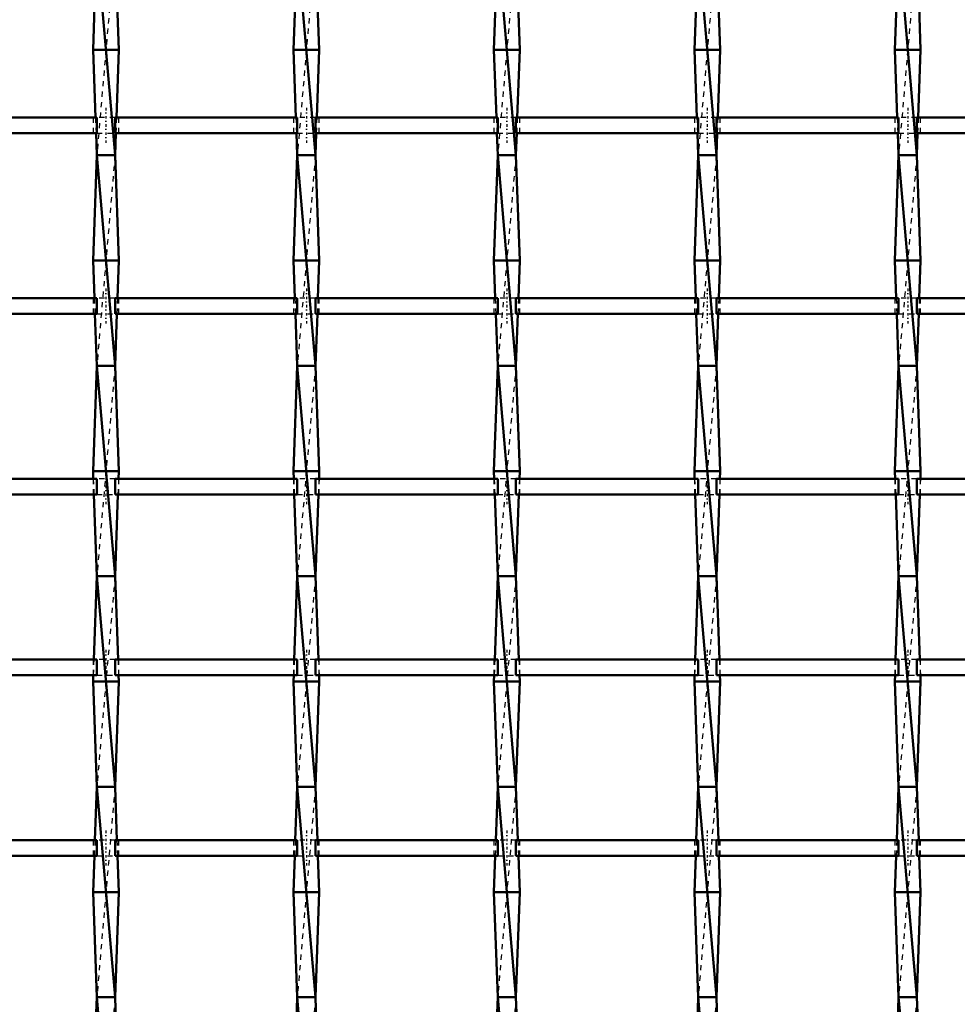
# Model space of a CAD drawing. Header units: millimetres. Extents: x -696 to 532, y -500 to 878.
# Tile 5 of 17: x -169 to 9, y -304 to -117. Entities that reach past the tile are written whole.
import ezdxf

# ---------------------------------------------------------------- set-up
doc = ezdxf.new("R2010")
doc.units = ezdxf.units.MM
doc.linetypes.add('Center', pattern=[1.5, 0.45, -0.5, 0.05, -0.5])
doc.linetypes.add('Dashed', pattern=[2, 1, -1])
for name, color, linetype, lineweight in [('AM_0', 7, 'Continuous', 50), ('AM_7', 7, 'Center', 25), ('AM_9', 6, 'Dashed', 25)]:
    doc.layers.add(name, color=color, linetype=linetype, lineweight=lineweight)

# ---------------------------------------------------------------- blocks, each defined once
blk = doc.blocks.new('8_di78vduipoeoobu94ox5qn0vi________0_in_LSSP3303438311700100035010_4')
at = {"layer": 'AM_0'}
for p, q in [((-154.19, -104.49), (-154.85, -123)), ((-154.13, -103), (-150.67, -143)), ((-150.61, -104.49), (-149.95, -123)), ((-154.85, -123), (-154.39, -135.82)), ((-149.95, -123), (-154.85, -123)), ((-149.95, -123), (-150.41, -135.82)), ((-154.28, -138.82), (-154.13, -143)), ((-150.52, -138.82), (-150.67, -143)), ((-154.13, -143), (-154.85, -163)), ((-154.13, -143), (-150.67, -183)), ((-150.67, -143), (-154.13, -143)), ((-150.67, -143), (-149.95, -163)), ((-149.95, -163), (-154.85, -163)), ((-154.85, -163), (-154.59, -170.15)), ((-149.95, -163), (-150.21, -170.15)), ((-154.49, -173.15), (-154.13, -183)), ((-150.31, -173.15), (-150.67, -183)), ((-154.13, -183), (-154.85, -203)), ((-154.13, -183), (-150.67, -223)), ((-150.67, -183), (-154.13, -183)), ((-150.67, -183), (-149.95, -203)), ((-149.95, -203), (-154.85, -203)), ((-154.85, -203), (-154.8, -204.48)), ((-149.95, -203), (-150, -204.48)), ((-154.69, -207.48), (-154.13, -223)), ((-150.11, -207.48), (-150.67, -223)), ((-154.13, -223), (-154.7, -238.81)), ((-154.13, -223), (-150.67, -263)), ((-150.67, -223), (-154.13, -223)), ((-150.67, -223), (-150.1, -238.81)), ((-154.81, -241.81), (-154.85, -243)), ((-149.95, -243), (-154.85, -243)), ((-154.85, -243), (-154.13, -263)), ((-149.95, -243), (-150.67, -263)), ((-149.99, -241.81), (-149.95, -243)), ((-154.13, -263), (-154.5, -273.14)), ((-150.67, -263), (-154.13, -263)), ((-154.13, -263), (-150.67, -303)), ((-150.67, -263), (-150.3, -273.14)), ((-154.6, -276.14), (-154.85, -283)), ((-150.2, -276.14), (-149.95, -283)), ((-154.85, -283), (-154.13, -303)), ((-149.95, -283), (-154.85, -283)), ((-149.95, -283), (-150.67, -303)), ((-154.13, -303), (-154.29, -307.47)), ((-150.67, -303), (-154.13, -303)), ((-154.13, -303), (-150.67, -343)), ((-150.67, -303), (-150.51, -307.47))]:
    blk.add_line(p, q, dxfattribs=at)
at = {"layer": 'AM_9'}
for p, q in [((-150.67, -103), (-154.13, -143)), ((-154.39, -135.82), (-154.28, -138.82)), ((-150.41, -135.82), (-150.52, -138.82)), ((-150.67, -143), (-154.13, -183)), ((-154.59, -170.15), (-154.49, -173.15)), ((-150.21, -170.15), (-150.31, -173.15)), ((-150.67, -183), (-154.13, -223)), ((-154.8, -204.48), (-154.69, -207.48)), ((-150, -204.48), (-150.11, -207.48)), ((-150.67, -223), (-154.13, -263)), ((-154.7, -238.81), (-154.81, -241.81)), ((-150.1, -238.81), (-149.99, -241.81)), ((-150.67, -263), (-154.13, -303)), ((-154.5, -273.14), (-154.6, -276.14)), ((-150.3, -273.14), (-150.2, -276.14)), ((-150.67, -303), (-154.13, -343))]:
    blk.add_line(p, q, dxfattribs=at)
blk = doc.blocks.new('9_drw78q9bw09czpqmeoor4p2ia________0_in_LSSP3303438311700100035010_4')
at = {"layer": 'AM_0'}
for p, q in [((-116.09, -104.49), (-116.75, -123)), ((-116.03, -103), (-112.57, -143)), ((-112.51, -104.49), (-111.85, -123)), ((-116.75, -123), (-116.29, -135.82)), ((-111.85, -123), (-116.75, -123)), ((-111.85, -123), (-112.31, -135.82)), ((-116.18, -138.82), (-116.03, -143)), ((-112.42, -138.82), (-112.57, -143)), ((-116.03, -143), (-116.75, -163)), ((-116.03, -143), (-112.57, -183)), ((-112.57, -143), (-116.03, -143)), ((-112.57, -143), (-111.85, -163)), ((-111.85, -163), (-116.75, -163)), ((-116.75, -163), (-116.49, -170.15)), ((-111.85, -163), (-112.11, -170.15)), ((-116.39, -173.15), (-116.03, -183)), ((-112.21, -173.15), (-112.57, -183)), ((-116.03, -183), (-116.75, -203)), ((-112.57, -183), (-116.03, -183)), ((-116.03, -183), (-112.57, -223)), ((-112.57, -183), (-111.85, -203)), ((-111.85, -203), (-116.75, -203)), ((-116.75, -203), (-116.7, -204.48)), ((-111.85, -203), (-111.9, -204.48)), ((-116.59, -207.48), (-116.03, -223)), ((-112.01, -207.48), (-112.57, -223)), ((-116.03, -223), (-116.6, -238.81)), ((-116.03, -223), (-112.57, -263)), ((-112.57, -223), (-116.03, -223)), ((-112.57, -223), (-112, -238.81)), ((-116.71, -241.81), (-116.75, -243)), ((-111.85, -243), (-116.75, -243)), ((-116.75, -243), (-116.03, -263)), ((-111.85, -243), (-112.57, -263)), ((-111.89, -241.81), (-111.85, -243)), ((-116.03, -263), (-116.4, -273.14)), ((-116.03, -263), (-112.57, -303)), ((-112.57, -263), (-116.03, -263)), ((-112.57, -263), (-112.2, -273.14)), ((-116.5, -276.14), (-116.75, -283)), ((-112.1, -276.14), (-111.85, -283)), ((-111.85, -283), (-116.75, -283)), ((-116.75, -283), (-116.03, -303)), ((-111.85, -283), (-112.57, -303)), ((-116.03, -303), (-116.19, -307.47)), ((-112.57, -303), (-116.03, -303)), ((-116.03, -303), (-112.57, -343)), ((-112.57, -303), (-112.41, -307.47))]:
    blk.add_line(p, q, dxfattribs=at)
at = {"layer": 'AM_9'}
for p, q in [((-112.57, -103), (-116.03, -143)), ((-116.29, -135.82), (-116.18, -138.82)), ((-112.31, -135.82), (-112.42, -138.82)), ((-112.57, -143), (-116.03, -183)), ((-116.49, -170.15), (-116.39, -173.15)), ((-112.11, -170.15), (-112.21, -173.15)), ((-112.57, -183), (-116.03, -223)), ((-116.7, -204.48), (-116.59, -207.48)), ((-111.9, -204.48), (-112.01, -207.48)), ((-112.57, -223), (-116.03, -263)), ((-116.6, -238.81), (-116.71, -241.81)), ((-112, -238.81), (-111.89, -241.81)), ((-112.57, -263), (-116.03, -303)), ((-116.4, -273.14), (-116.5, -276.14)), ((-112.2, -273.14), (-112.1, -276.14)), ((-112.57, -303), (-116.03, -343))]:
    blk.add_line(p, q, dxfattribs=at)
blk = doc.blocks.new('10_1tu5rnurfekdf517dpoelprrt________0_in_LSSP3303438311700100035010_4')
at = {"layer": 'AM_0'}
for p, q in [((-77.99, -104.49), (-78.65, -123)), ((-77.93, -103), (-74.47, -143)), ((-74.41, -104.49), (-73.75, -123)), ((-73.75, -123), (-78.65, -123)), ((-78.65, -123), (-78.19, -135.82)), ((-73.75, -123), (-74.21, -135.82)), ((-78.08, -138.82), (-77.93, -143)), ((-74.32, -138.82), (-74.47, -143)), ((-77.93, -143), (-78.65, -163)), ((-77.93, -143), (-74.47, -183)), ((-74.47, -143), (-77.93, -143)), ((-74.47, -143), (-73.75, -163)), ((-73.75, -163), (-78.65, -163)), ((-78.65, -163), (-78.39, -170.15)), ((-73.75, -163), (-74.01, -170.15)), ((-78.29, -173.15), (-77.93, -183)), ((-74.11, -173.15), (-74.47, -183)), ((-77.93, -183), (-78.65, -203)), ((-74.47, -183), (-77.93, -183)), ((-77.93, -183), (-74.47, -223)), ((-74.47, -183), (-73.75, -203)), ((-73.75, -203), (-78.65, -203)), ((-78.65, -203), (-78.6, -204.48)), ((-73.75, -203), (-73.8, -204.48)), ((-78.49, -207.48), (-77.93, -223)), ((-73.91, -207.48), (-74.47, -223)), ((-77.93, -223), (-78.5, -238.81)), ((-77.93, -223), (-74.47, -263)), ((-74.47, -223), (-77.93, -223)), ((-74.47, -223), (-73.9, -238.81)), ((-78.61, -241.81), (-78.65, -243)), ((-73.75, -243), (-78.65, -243)), ((-78.65, -243), (-77.93, -263)), ((-73.75, -243), (-74.47, -263)), ((-73.79, -241.81), (-73.75, -243)), ((-77.93, -263), (-78.3, -273.14)), ((-77.93, -263), (-74.47, -303)), ((-74.47, -263), (-77.93, -263)), ((-74.47, -263), (-74.1, -273.14)), ((-78.4, -276.14), (-78.65, -283)), ((-74, -276.14), (-73.75, -283)), ((-73.75, -283), (-78.65, -283)), ((-78.65, -283), (-77.93, -303)), ((-73.75, -283), (-74.47, -303)), ((-77.93, -303), (-78.09, -307.47)), ((-74.47, -303), (-77.93, -303)), ((-77.93, -303), (-74.47, -343)), ((-74.47, -303), (-74.31, -307.47))]:
    blk.add_line(p, q, dxfattribs=at)
at = {"layer": 'AM_9'}
for p, q in [((-74.47, -103), (-77.93, -143)), ((-78.19, -135.82), (-78.08, -138.82)), ((-74.21, -135.82), (-74.32, -138.82)), ((-74.47, -143), (-77.93, -183)), ((-78.39, -170.15), (-78.29, -173.15)), ((-74.01, -170.15), (-74.11, -173.15)), ((-74.47, -183), (-77.93, -223)), ((-78.6, -204.48), (-78.49, -207.48)), ((-73.8, -204.48), (-73.91, -207.48)), ((-74.47, -223), (-77.93, -263)), ((-78.5, -238.81), (-78.61, -241.81)), ((-73.9, -238.81), (-73.79, -241.81)), ((-74.47, -263), (-77.93, -303)), ((-78.3, -273.14), (-78.4, -276.14)), ((-74.1, -273.14), (-74, -276.14)), ((-74.47, -303), (-77.93, -343))]:
    blk.add_line(p, q, dxfattribs=at)
blk = doc.blocks.new('11_z46niag3kcarfbydzr9qntrvl________0_in_LSSP3303438311700100035010_4')
at = {"layer": 'AM_0'}
for p, q in [((-39.89, -104.49), (-40.55, -123)), ((-39.83, -103), (-36.37, -143)), ((-36.31, -104.49), (-35.65, -123)), ((-35.65, -123), (-40.55, -123)), ((-40.55, -123), (-40.09, -135.82)), ((-35.65, -123), (-36.11, -135.82)), ((-39.98, -138.82), (-39.83, -143)), ((-36.22, -138.82), (-36.37, -143)), ((-39.83, -143), (-40.55, -163)), ((-39.83, -143), (-36.37, -183)), ((-36.37, -143), (-39.83, -143)), ((-36.37, -143), (-35.65, -163)), ((-35.65, -163), (-40.55, -163)), ((-40.55, -163), (-40.29, -170.15)), ((-35.65, -163), (-35.91, -170.15)), ((-40.19, -173.15), (-39.83, -183)), ((-36.01, -173.15), (-36.37, -183)), ((-39.83, -183), (-40.55, -203)), ((-36.37, -183), (-39.83, -183)), ((-39.83, -183), (-36.37, -223)), ((-36.37, -183), (-35.65, -203)), ((-35.65, -203), (-40.55, -203)), ((-40.55, -203), (-40.5, -204.48)), ((-35.65, -203), (-35.7, -204.48)), ((-40.39, -207.48), (-39.83, -223)), ((-35.81, -207.48), (-36.37, -223)), ((-39.83, -223), (-40.4, -238.81)), ((-39.83, -223), (-36.37, -263)), ((-36.37, -223), (-39.83, -223)), ((-36.37, -223), (-35.8, -238.81)), ((-40.51, -241.81), (-40.55, -243)), ((-40.55, -243), (-39.83, -263)), ((-35.65, -243), (-40.55, -243)), ((-35.65, -243), (-36.37, -263)), ((-35.69, -241.81), (-35.65, -243)), ((-39.83, -263), (-40.2, -273.14)), ((-36.37, -263), (-39.83, -263)), ((-39.83, -263), (-36.37, -303)), ((-36.37, -263), (-36, -273.14)), ((-40.3, -276.14), (-40.55, -283)), ((-35.9, -276.14), (-35.65, -283)), ((-35.65, -283), (-40.55, -283)), ((-40.55, -283), (-39.83, -303)), ((-35.65, -283), (-36.37, -303)), ((-39.83, -303), (-39.99, -307.47)), ((-36.37, -303), (-39.83, -303)), ((-39.83, -303), (-36.37, -343)), ((-36.37, -303), (-36.21, -307.47))]:
    blk.add_line(p, q, dxfattribs=at)
at = {"layer": 'AM_9'}
for p, q in [((-36.37, -103), (-39.83, -143)), ((-40.09, -135.82), (-39.98, -138.82)), ((-36.11, -135.82), (-36.22, -138.82)), ((-36.37, -143), (-39.83, -183)), ((-40.29, -170.15), (-40.19, -173.15)), ((-35.91, -170.15), (-36.01, -173.15)), ((-36.37, -183), (-39.83, -223)), ((-40.5, -204.48), (-40.39, -207.48)), ((-35.7, -204.48), (-35.81, -207.48)), ((-36.37, -223), (-39.83, -263)), ((-40.4, -238.81), (-40.51, -241.81)), ((-35.8, -238.81), (-35.69, -241.81)), ((-36.37, -263), (-39.83, -303)), ((-40.2, -273.14), (-40.3, -276.14)), ((-36, -273.14), (-35.9, -276.14)), ((-36.37, -303), (-39.83, -343))]:
    blk.add_line(p, q, dxfattribs=at)
blk = doc.blocks.new('12_6kskhljncn4ncialhi5323d2b________0_in_LSSP3303438311700100035010_4')
at = {"layer": 'AM_0'}
for p, q in [((-1.79, -104.49), (-2.45, -123)), ((-1.73, -103), (1.73, -143)), ((1.79, -104.49), (2.45, -123)), ((-2.45, -123), (-1.99, -135.82)), ((2.45, -123), (-2.45, -123)), ((2.45, -123), (1.99, -135.82)), ((-1.88, -138.82), (-1.73, -143)), ((1.88, -138.82), (1.73, -143)), ((-1.73, -143), (-2.45, -163)), ((-1.73, -143), (1.73, -183)), ((1.73, -143), (-1.73, -143)), ((1.73, -143), (2.45, -163)), ((2.45, -163), (-2.45, -163)), ((-2.45, -163), (-2.19, -170.15)), ((2.45, -163), (2.19, -170.15)), ((-2.09, -173.15), (-1.73, -183)), ((2.09, -173.15), (1.73, -183)), ((-1.73, -183), (-2.45, -203)), ((-1.73, -183), (1.73, -223)), ((1.73, -183), (-1.73, -183)), ((1.73, -183), (2.45, -203)), ((2.45, -203), (-2.45, -203)), ((-2.45, -203), (-2.4, -204.48)), ((2.45, -203), (2.4, -204.48)), ((-2.29, -207.48), (-1.73, -223)), ((2.29, -207.48), (1.73, -223)), ((-1.73, -223), (-2.3, -238.81)), ((-1.73, -223), (1.73, -263)), ((1.73, -223), (-1.73, -223)), ((1.73, -223), (2.3, -238.81)), ((-2.41, -241.81), (-2.45, -243)), ((-2.45, -243), (-1.73, -263)), ((2.45, -243), (-2.45, -243)), ((2.45, -243), (1.73, -263)), ((2.41, -241.81), (2.45, -243)), ((-1.73, -263), (-2.1, -273.14)), ((-1.73, -263), (1.73, -303)), ((1.73, -263), (-1.73, -263)), ((1.73, -263), (2.1, -273.14)), ((-2.2, -276.14), (-2.45, -283)), ((2.2, -276.14), (2.45, -283)), ((2.45, -283), (-2.45, -283)), ((-2.45, -283), (-1.73, -303)), ((2.45, -283), (1.73, -303)), ((-1.73, -303), (-1.89, -307.47)), ((1.73, -303), (-1.73, -303)), ((-1.73, -303), (1.73, -343)), ((1.73, -303), (1.89, -307.47))]:
    blk.add_line(p, q, dxfattribs=at)
at = {"layer": 'AM_9'}
for p, q in [((1.73, -103), (-1.73, -143)), ((-1.99, -135.82), (-1.88, -138.82)), ((1.99, -135.82), (1.88, -138.82)), ((1.73, -143), (-1.73, -183)), ((-2.19, -170.15), (-2.09, -173.15)), ((2.19, -170.15), (2.09, -173.15)), ((1.73, -183), (-1.73, -223)), ((-2.4, -204.48), (-2.29, -207.48)), ((2.4, -204.48), (2.29, -207.48)), ((1.73, -223), (-1.73, -263)), ((-2.3, -238.81), (-2.41, -241.81)), ((2.3, -238.81), (2.41, -241.81)), ((1.73, -263), (-1.73, -303)), ((-2.1, -273.14), (-2.2, -276.14)), ((2.1, -273.14), (2.2, -276.14)), ((1.73, -303), (-1.73, -343))]:
    blk.add_line(p, q, dxfattribs=at)
blk = doc.blocks.new('29_1nwk07eu42fxnaa8n84dwjxpa________0_in_LSSP3303438311700100035010_4')
at = {"layer": 'AM_0'}
for p, q in [((-154.13, -273.14), (-188.77, -273.14)), ((-154.13, -273.14), (-154.13, -276.14)), ((-116.03, -273.14), (-150.67, -273.14)), ((-150.67, -276.14), (-150.67, -273.14)), ((-116.03, -273.14), (-116.03, -276.14)), ((-77.93, -273.14), (-112.57, -273.14)), ((-112.57, -276.14), (-112.57, -273.14)), ((-77.93, -273.14), (-77.93, -276.14)), ((-39.83, -273.14), (-74.47, -273.14)), ((-74.47, -276.14), (-74.47, -273.14)), ((-39.83, -273.14), (-39.83, -276.14)), ((-36.37, -276.14), (-36.37, -273.14)), ((-1.73, -273.14), (-36.37, -273.14)), ((-1.73, -273.14), (-1.73, -276.14)), ((36.37, -273.14), (1.73, -273.14)), ((1.73, -276.14), (1.73, -273.14)), ((-154.13, -276.14), (-188.77, -276.14)), ((-116.03, -276.14), (-150.67, -276.14)), ((-77.93, -276.14), (-112.57, -276.14)), ((-39.83, -276.14), (-74.47, -276.14)), ((-1.73, -276.14), (-36.37, -276.14)), ((36.37, -276.14), (1.73, -276.14))]:
    blk.add_line(p, q, dxfattribs=at)
at = {"layer": 'AM_7'}
for p, q in [((-152.4, -271.34), (-152.4, -277.94)), ((-114.3, -271.34), (-114.3, -277.94)), ((-76.2, -271.34), (-76.2, -277.94)), ((-38.1, -271.34), (-38.1, -277.94)), ((0, -271.34), (0, -277.94))]:
    blk.add_line(p, q, dxfattribs=at)
at = {"layer": 'AM_9'}
for p, q in [((-154.85, -273.14), (-154.85, -276.14)), ((-150.67, -273.14), (-154.13, -273.14)), ((-149.95, -276.14), (-149.95, -273.14)), ((-116.75, -273.14), (-116.75, -276.14)), ((-112.57, -273.14), (-116.03, -273.14)), ((-111.85, -276.14), (-111.85, -273.14)), ((-78.65, -273.14), (-78.65, -276.14)), ((-74.47, -273.14), (-77.93, -273.14)), ((-73.75, -276.14), (-73.75, -273.14)), ((-40.55, -273.14), (-40.55, -276.14)), ((-36.37, -273.14), (-39.83, -273.14)), ((-35.65, -276.14), (-35.65, -273.14)), ((-2.45, -273.14), (-2.45, -276.14)), ((1.73, -273.14), (-1.73, -273.14)), ((2.45, -276.14), (2.45, -273.14)), ((-154.13, -276.14), (-150.67, -276.14)), ((-116.03, -276.14), (-112.57, -276.14)), ((-77.93, -276.14), (-74.47, -276.14)), ((-39.83, -276.14), (-36.37, -276.14)), ((-1.73, -276.14), (1.73, -276.14))]:
    blk.add_line(p, q, dxfattribs=at)
blk = doc.blocks.new('30_m9rfoiw3yuyab7t6yhkq7nt8p________0_in_LSSP3303438311700100035010_4')
at = {"layer": 'AM_0'}
for p, q in [((-154.13, -238.81), (-188.77, -238.81)), ((-154.13, -238.81), (-154.13, -241.81)), ((-150.67, -241.81), (-150.67, -238.81)), ((-116.03, -238.81), (-150.67, -238.81)), ((-116.03, -238.81), (-116.03, -241.81)), ((-77.93, -238.81), (-112.57, -238.81)), ((-112.57, -241.81), (-112.57, -238.81)), ((-77.93, -238.81), (-77.93, -241.81)), ((-39.83, -238.81), (-74.47, -238.81)), ((-74.47, -241.81), (-74.47, -238.81)), ((-39.83, -238.81), (-39.83, -241.81)), ((-36.37, -241.81), (-36.37, -238.81)), ((-1.73, -238.81), (-36.37, -238.81)), ((-1.73, -238.81), (-1.73, -241.81)), ((36.37, -238.81), (1.73, -238.81)), ((1.73, -241.81), (1.73, -238.81)), ((-154.13, -241.81), (-188.77, -241.81)), ((-116.03, -241.81), (-150.67, -241.81)), ((-77.93, -241.81), (-112.57, -241.81)), ((-39.83, -241.81), (-74.47, -241.81)), ((-1.73, -241.81), (-36.37, -241.81)), ((36.37, -241.81), (1.73, -241.81))]:
    blk.add_line(p, q, dxfattribs=at)
at = {"layer": 'AM_7'}
for p, q in [((-152.4, -237.01), (-152.4, -243.61)), ((-114.3, -237.01), (-114.3, -243.61)), ((-76.2, -237.01), (-76.2, -243.61)), ((-38.1, -237.01), (-38.1, -243.61)), ((0, -237.01), (0, -243.61))]:
    blk.add_line(p, q, dxfattribs=at)
at = {"layer": 'AM_9'}
for p, q in [((-154.85, -238.81), (-154.85, -241.81)), ((-150.67, -238.81), (-154.13, -238.81)), ((-149.95, -241.81), (-149.95, -238.81)), ((-116.75, -238.81), (-116.75, -241.81)), ((-112.57, -238.81), (-116.03, -238.81)), ((-111.85, -241.81), (-111.85, -238.81)), ((-78.65, -238.81), (-78.65, -241.81)), ((-74.47, -238.81), (-77.93, -238.81)), ((-73.75, -241.81), (-73.75, -238.81)), ((-40.55, -238.81), (-40.55, -241.81)), ((-36.37, -238.81), (-39.83, -238.81)), ((-35.65, -241.81), (-35.65, -238.81)), ((-2.45, -238.81), (-2.45, -241.81)), ((1.73, -238.81), (-1.73, -238.81)), ((2.45, -241.81), (2.45, -238.81)), ((-154.13, -241.81), (-150.67, -241.81)), ((-116.03, -241.81), (-112.57, -241.81)), ((-77.93, -241.81), (-74.47, -241.81)), ((-39.83, -241.81), (-36.37, -241.81)), ((-1.73, -241.81), (1.73, -241.81))]:
    blk.add_line(p, q, dxfattribs=at)
blk = doc.blocks.new('31_sinnpp1mb8hzl6t6uf19gwyqk________0_in_LSSP3303438311700100035010_4')
at = {"layer": 'AM_0'}
for p, q in [((-154.13, -204.48), (-188.77, -204.48)), ((-154.13, -204.48), (-154.13, -207.48)), ((-150.67, -207.48), (-150.67, -204.48)), ((-116.03, -204.48), (-150.67, -204.48)), ((-116.03, -204.48), (-116.03, -207.48)), ((-77.93, -204.48), (-112.57, -204.48)), ((-112.57, -207.48), (-112.57, -204.48)), ((-77.93, -204.48), (-77.93, -207.48)), ((-39.83, -204.48), (-74.47, -204.48)), ((-74.47, -207.48), (-74.47, -204.48)), ((-39.83, -204.48), (-39.83, -207.48)), ((-36.37, -207.48), (-36.37, -204.48)), ((-1.73, -204.48), (-36.37, -204.48)), ((-1.73, -204.48), (-1.73, -207.48)), ((36.37, -204.48), (1.73, -204.48)), ((1.73, -207.48), (1.73, -204.48)), ((-154.13, -207.48), (-188.77, -207.48)), ((-116.03, -207.48), (-150.67, -207.48)), ((-77.93, -207.48), (-112.57, -207.48)), ((-39.83, -207.48), (-74.47, -207.48)), ((-1.73, -207.48), (-36.37, -207.48)), ((36.37, -207.48), (1.73, -207.48))]:
    blk.add_line(p, q, dxfattribs=at)
at = {"layer": 'AM_7'}
for p, q in [((-152.4, -202.68), (-152.4, -209.28)), ((-114.3, -202.68), (-114.3, -209.28)), ((-76.2, -202.68), (-76.2, -209.28)), ((-38.1, -202.68), (-38.1, -209.28)), ((0, -202.68), (0, -209.28))]:
    blk.add_line(p, q, dxfattribs=at)
at = {"layer": 'AM_9'}
for p, q in [((-154.85, -204.48), (-154.85, -207.48)), ((-150.67, -204.48), (-154.13, -204.48)), ((-149.95, -207.48), (-149.95, -204.48)), ((-116.75, -204.48), (-116.75, -207.48)), ((-112.57, -204.48), (-116.03, -204.48)), ((-111.85, -207.48), (-111.85, -204.48)), ((-78.65, -204.48), (-78.65, -207.48)), ((-74.47, -204.48), (-77.93, -204.48)), ((-73.75, -207.48), (-73.75, -204.48)), ((-40.55, -204.48), (-40.55, -207.48)), ((-36.37, -204.48), (-39.83, -204.48)), ((-35.65, -207.48), (-35.65, -204.48)), ((-2.45, -204.48), (-2.45, -207.48)), ((1.73, -204.48), (-1.73, -204.48)), ((2.45, -207.48), (2.45, -204.48)), ((-154.13, -207.48), (-150.67, -207.48)), ((-116.03, -207.48), (-112.57, -207.48)), ((-77.93, -207.48), (-74.47, -207.48)), ((-39.83, -207.48), (-36.37, -207.48)), ((-1.73, -207.48), (1.73, -207.48))]:
    blk.add_line(p, q, dxfattribs=at)
blk = doc.blocks.new('32_rbunve0qmv423pyp1qvzlumao________0_in_LSSP3303438311700100035010_4')
at = {"layer": 'AM_0'}
for p, q in [((-154.13, -170.15), (-188.77, -170.15)), ((-154.13, -170.15), (-154.13, -173.15)), ((-116.03, -170.15), (-150.67, -170.15)), ((-150.67, -173.15), (-150.67, -170.15)), ((-116.03, -170.15), (-116.03, -173.15)), ((-112.57, -173.15), (-112.57, -170.15)), ((-77.93, -170.15), (-112.57, -170.15)), ((-77.93, -170.15), (-77.93, -173.15)), ((-39.83, -170.15), (-74.47, -170.15)), ((-74.47, -173.15), (-74.47, -170.15)), ((-39.83, -170.15), (-39.83, -173.15)), ((-36.37, -173.15), (-36.37, -170.15)), ((-1.73, -170.15), (-36.37, -170.15)), ((-1.73, -170.15), (-1.73, -173.15)), ((36.37, -170.15), (1.73, -170.15)), ((1.73, -173.15), (1.73, -170.15)), ((-154.13, -173.15), (-188.77, -173.15)), ((-116.03, -173.15), (-150.67, -173.15)), ((-77.93, -173.15), (-112.57, -173.15)), ((-39.83, -173.15), (-74.47, -173.15)), ((-1.73, -173.15), (-36.37, -173.15)), ((36.37, -173.15), (1.73, -173.15))]:
    blk.add_line(p, q, dxfattribs=at)
at = {"layer": 'AM_7'}
for p, q in [((-152.4, -168.35), (-152.4, -174.95)), ((-114.3, -168.35), (-114.3, -174.95)), ((-76.2, -168.35), (-76.2, -174.95)), ((-38.1, -168.35), (-38.1, -174.95)), ((0, -168.35), (0, -174.95))]:
    blk.add_line(p, q, dxfattribs=at)
at = {"layer": 'AM_9'}
for p, q in [((-154.85, -170.15), (-154.85, -173.15)), ((-150.67, -170.15), (-154.13, -170.15)), ((-149.95, -173.15), (-149.95, -170.15)), ((-116.75, -170.15), (-116.75, -173.15)), ((-112.57, -170.15), (-116.03, -170.15)), ((-111.85, -173.15), (-111.85, -170.15)), ((-78.65, -170.15), (-78.65, -173.15)), ((-74.47, -170.15), (-77.93, -170.15)), ((-73.75, -173.15), (-73.75, -170.15)), ((-40.55, -170.15), (-40.55, -173.15)), ((-36.37, -170.15), (-39.83, -170.15)), ((-35.65, -173.15), (-35.65, -170.15)), ((-2.45, -170.15), (-2.45, -173.15)), ((1.73, -170.15), (-1.73, -170.15)), ((2.45, -173.15), (2.45, -170.15)), ((-154.13, -173.15), (-150.67, -173.15)), ((-116.03, -173.15), (-112.57, -173.15)), ((-77.93, -173.15), (-74.47, -173.15)), ((-39.83, -173.15), (-36.37, -173.15)), ((-1.73, -173.15), (1.73, -173.15))]:
    blk.add_line(p, q, dxfattribs=at)
blk = doc.blocks.new('33_5zaaw38rbj2ncawb10yxjs5en________0_in_LSSP3303438311700100035010_4')
at = {"layer": 'AM_0'}
for p, q in [((-154.13, -135.82), (-188.77, -135.82)), ((-154.13, -135.82), (-154.13, -138.82)), ((-116.03, -135.82), (-150.67, -135.82)), ((-150.67, -138.82), (-150.67, -135.82)), ((-116.03, -135.82), (-116.03, -138.82)), ((-112.57, -138.82), (-112.57, -135.82)), ((-77.93, -135.82), (-112.57, -135.82)), ((-77.93, -135.82), (-77.93, -138.82)), ((-39.83, -135.82), (-74.47, -135.82)), ((-74.47, -138.82), (-74.47, -135.82)), ((-39.83, -135.82), (-39.83, -138.82)), ((-36.37, -138.82), (-36.37, -135.82)), ((-1.73, -135.82), (-36.37, -135.82)), ((-1.73, -135.82), (-1.73, -138.82)), ((36.37, -135.82), (1.73, -135.82)), ((1.73, -138.82), (1.73, -135.82)), ((-154.13, -138.82), (-188.77, -138.82)), ((-116.03, -138.82), (-150.67, -138.82)), ((-77.93, -138.82), (-112.57, -138.82)), ((-39.83, -138.82), (-74.47, -138.82)), ((-1.73, -138.82), (-36.37, -138.82)), ((36.37, -138.82), (1.73, -138.82))]:
    blk.add_line(p, q, dxfattribs=at)
at = {"layer": 'AM_7'}
for p, q in [((-152.4, -134.02), (-152.4, -140.62)), ((-114.3, -134.02), (-114.3, -140.62)), ((-76.2, -134.02), (-76.2, -140.62)), ((-38.1, -134.02), (-38.1, -140.62)), ((0, -134.02), (0, -140.62))]:
    blk.add_line(p, q, dxfattribs=at)
at = {"layer": 'AM_9'}
for p, q in [((-154.85, -135.82), (-154.85, -138.82)), ((-150.67, -135.82), (-154.13, -135.82)), ((-149.95, -138.82), (-149.95, -135.82)), ((-116.75, -135.82), (-116.75, -138.82)), ((-112.57, -135.82), (-116.03, -135.82)), ((-111.85, -138.82), (-111.85, -135.82)), ((-78.65, -135.82), (-78.65, -138.82)), ((-74.47, -135.82), (-77.93, -135.82)), ((-73.75, -138.82), (-73.75, -135.82)), ((-40.55, -135.82), (-40.55, -138.82)), ((-36.37, -135.82), (-39.83, -135.82)), ((-35.65, -138.82), (-35.65, -135.82)), ((-2.45, -135.82), (-2.45, -138.82)), ((1.73, -135.82), (-1.73, -135.82)), ((2.45, -138.82), (2.45, -135.82)), ((-154.13, -138.82), (-150.67, -138.82)), ((-116.03, -138.82), (-112.57, -138.82)), ((-77.93, -138.82), (-74.47, -138.82)), ((-39.83, -138.82), (-36.37, -138.82)), ((-1.73, -138.82), (1.73, -138.82))]:
    blk.add_line(p, q, dxfattribs=at)

msp = doc.modelspace()

# ---------------------------------------------------------------- block references
for name in ['8_di78vduipoeoobu94ox5qn0vi________0_in_LSSP3303438311700100035010_4', '9_drw78q9bw09czpqmeoor4p2ia________0_in_LSSP3303438311700100035010_4', '10_1tu5rnurfekdf517dpoelprrt________0_in_LSSP3303438311700100035010_4', '11_z46niag3kcarfbydzr9qntrvl________0_in_LSSP3303438311700100035010_4', '12_6kskhljncn4ncialhi5323d2b________0_in_LSSP3303438311700100035010_4', '33_5zaaw38rbj2ncawb10yxjs5en________0_in_LSSP3303438311700100035010_4', '32_rbunve0qmv423pyp1qvzlumao________0_in_LSSP3303438311700100035010_4', '31_sinnpp1mb8hzl6t6uf19gwyqk________0_in_LSSP3303438311700100035010_4', '30_m9rfoiw3yuyab7t6yhkq7nt8p________0_in_LSSP3303438311700100035010_4', '29_1nwk07eu42fxnaa8n84dwjxpa________0_in_LSSP3303438311700100035010_4']:
    msp.add_blockref(name, (0, 0))

doc.saveas('drawing.dxf')
